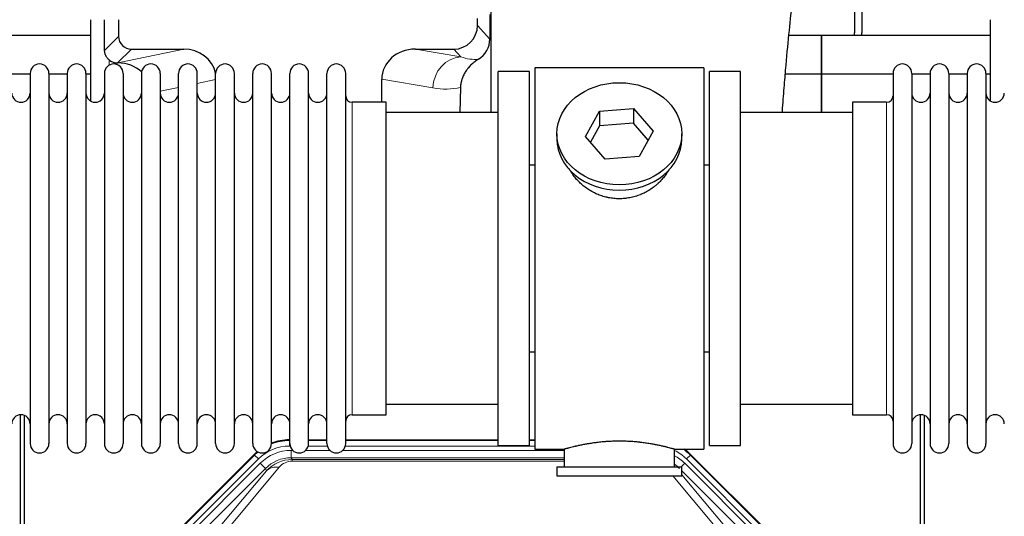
# Model space of a CAD drawing. Header units: inches. Extents: x 0 to 20790, y -12 to 14700.
# Tile 25 of 184: x 2851 to 3387, y 5377 to 5648. Entities that reach past the tile are written whole.
import ezdxf

# ---------------------------------------------------------------- set-up
doc = ezdxf.new("R2010")
doc.units = ezdxf.units.IN
doc.layers.add('1', color=7, linetype='Continuous', true_color=0xffffff)

msp = doc.modelspace()

# ---------------------------------------------------------------- linework, layer by layer
at = {"layer": '1', "color": 2, "linetype": 'Continuous', "lineweight": 25}
for p, q in [((3305.169, 5683.451), (3305.169, 5640.578)), ((3309.169, 5683.451), (3309.169, 5640.578)), ((3106.697, 5650.618), (3106.642, 5637.17)), ((3107.219, 5651.966), (3107.219, 5597.079)), ((2889.152, 5647.739), (2889.152, 5603.47)), ((2904.53, 5647.739), (2904.53, 5638.639)), ((3099.934, 5644.626), (3099.934, 5648.342)), ((3379.152, 5647.739), (3379.152, 5603.47)), ((2889.156, 5639.053), (2797.169, 5639.053)), ((3287.169, 5639.053), (3269.478, 5639.053)), ((3287.169, 5618.079), (3287.169, 5639.053)), ((3287.169, 5639.053), (3287.169, 5618.079)), ((3379.156, 5639.053), (3287.169, 5639.053)), ((2911.503, 5631.665), (2939.964, 5631.665)), ((3066.132, 5631.665), (3086.983, 5631.665)), ((2903.964, 5624.126), (2904.122, 5624.126)), ((2856.369, 5618.478), (2856.369, 5416.678)), ((2866.569, 5618.478), (2866.569, 5416.679)), ((2876.569, 5618.478), (2876.569, 5416.678)), ((2886.769, 5618.478), (2886.769, 5416.679)), ((2896.769, 5618.478), (2896.769, 5416.678)), ((2906.969, 5618.478), (2906.969, 5416.678)), ((2916.969, 5618.478), (2916.969, 5416.678)), ((2927.169, 5618.478), (2927.169, 5416.679)), ((2937.169, 5416.678), (2937.169, 5618.478)), ((2947.369, 5416.678), (2947.369, 5618.478)), ((2957.369, 5416.678), (2957.369, 5618.478)), ((2967.569, 5416.678), (2967.569, 5618.478)), ((2977.569, 5416.678), (2977.569, 5618.478)), ((2987.769, 5416.678), (2987.769, 5618.478)), ((2997.769, 5416.678), (2997.769, 5618.478)), ((3007.969, 5416.678), (3007.969, 5618.478)), ((3017.969, 5416.678), (3017.969, 5618.478)), ((3028.169, 5416.678), (3028.169, 5618.478)), ((3111.169, 5415.578), (3111.169, 5619.578)), ((3128.169, 5619.578), (3111.169, 5619.578)), ((3128.169, 5415.578), (3128.169, 5619.578)), ((3131.169, 5621.578), (3131.169, 5413.578)), ((3223.169, 5621.578), (3131.169, 5621.578)), ((3223.169, 5621.578), (3223.169, 5413.578)), ((3226.169, 5415.578), (3226.169, 5619.578)), ((3243.169, 5619.578), (3226.169, 5619.578)), ((3243.169, 5415.578), (3243.169, 5619.578)), ((3326.169, 5618.478), (3326.169, 5416.678)), ((3336.369, 5618.478), (3336.369, 5416.679)), ((3346.369, 5618.478), (3346.369, 5416.678)), ((3356.569, 5618.478), (3356.569, 5416.679)), ((3366.569, 5618.478), (3366.569, 5416.678)), ((3376.769, 5618.478), (3376.769, 5416.679)), ((2856.37, 5618.079), (2846.37, 5618.079)), ((2876.568, 5618.079), (2866.57, 5618.079)), ((2889.15, 5618.079), (2886.768, 5618.079)), ((3047.795, 5602.728), (3047.795, 5615.278)), ((3287.169, 5618.079), (3267.541, 5618.079)), ((3287.169, 5597.078), (3287.169, 5618.079)), ((3326.171, 5618.079), (3287.169, 5618.079)), ((3287.169, 5618.079), (3287.169, 5597.077)), ((3346.37, 5618.079), (3336.37, 5618.079)), ((3366.568, 5618.079), (3356.57, 5618.079)), ((3379.15, 5618.079), (3376.768, 5618.079)), ((3090.684, 5610.778), (3090.319, 5597.078)), ((3050.169, 5602.728), (3031.669, 5602.728)), ((3050.169, 5432.428), (3050.169, 5602.728)), ((3304.169, 5602.728), (3304.169, 5432.428)), ((3322.669, 5602.728), (3304.169, 5602.728)), ((3111.169, 5597.078), (3050.164, 5597.078)), ((3158.778, 5584.106), (3166.45, 5597.873)), ((3166.45, 5597.873), (3184.841, 5599.315)), ((3166.45, 5597.873), (3166.45, 5589.843)), ((3184.841, 5599.315), (3184.841, 5591.285)), ((3184.841, 5599.315), (3195.561, 5586.989)), ((3304.175, 5597.078), (3243.169, 5597.078)), ((3166.45, 5589.843), (3161.505, 5580.97)), ((3184.841, 5591.285), (3166.45, 5589.843)), ((3192.833, 5582.095), (3184.841, 5591.285)), ((3195.561, 5586.989), (3187.889, 5573.221)), ((3143.169, 5585.547), (3143.169, 5582.679)), ((3169.498, 5571.78), (3158.778, 5584.106)), ((3211.169, 5582.679), (3211.169, 5585.547)), ((3187.889, 5573.221), (3169.498, 5571.78)), ((3128.169, 5568.578), (3131.169, 5568.578)), ((3223.169, 5568.578), (3226.17, 5568.578)), ((3131.169, 5466.578), (3128.169, 5466.578)), ((3226.17, 5466.578), (3223.169, 5466.578)), ((3050.164, 5438.078), (3111.169, 5438.078)), ((3243.169, 5438.078), (3304.175, 5438.078)), ((2851.169, 5031.837), (2851.169, 5432.417)), ((2853.169, 5432.089), (2853.169, 5008.579)), ((3031.669, 5432.428), (3050.169, 5432.428)), ((3304.169, 5432.428), (3322.669, 5432.428)), ((3341.169, 5031.837), (3341.169, 5432.417)), ((3343.169, 5432.089), (3343.169, 5008.579)), ((2997.41, 5418.679), (2997.771, 5418.679)), ((3007.972, 5418.679), (3017.97, 5418.679)), ((3028.17, 5418.679), (3111.167, 5418.679)), ((3111.169, 5415.578), (3128.169, 5415.578)), ((3128.166, 5418.679), (3131.168, 5418.679)), ((3226.169, 5415.578), (3243.169, 5415.578)), ((2934.528, 5366.966), (2978.344, 5410.782)), ((3131.169, 5413.578), (3147.169, 5413.578)), ((3147.169, 5413.578), (3147.169, 5404.078)), ((3206.765, 5413.578), (3223.169, 5413.578)), ((3207.169, 5404.078), (3207.169, 5413.694)), ((3215.994, 5410.782), (3259.81, 5366.966)), ((3143.169, 5404.078), (3211.169, 5404.078)), ((3143.169, 5404.078), (3143.169, 5399.078)), ((3211.169, 5399.078), (3211.169, 5404.078)), ((3143.169, 5399.078), (3211.169, 5399.078))]:
    msp.add_line(p, q, dxfattribs=at)
at = {"layer": '1', "color": 110, "linetype": 'Continuous', "lineweight": 13}
for p, q in [((3099.934, 5644.626), (3106.642, 5637.17)), ((2896.912, 5631.021), (2904.53, 5638.639)), ((2911.503, 5631.665), (2903.964, 5624.126)), ((2904.122, 5624.126), (2939.964, 5631.665)), ((3066.132, 5631.665), (3090.775, 5627.45)), ((3090.775, 5627.45), (3086.983, 5631.665)), ((2899.36, 5622.918), (2899.36, 5625.832)), ((2957.369, 5615.089), (2947.369, 5612.986)), ((3075.64, 5610.515), (3047.795, 5615.278)), ((2937.17, 5610.841), (2927.17, 5608.737)), ((3031.669, 5432.428), (3031.669, 5602.728)), ((3322.669, 5602.728), (3322.669, 5432.428)), ((2997.41, 5418.679), (2997.565, 5418.304)), ((2997.565, 5418.304), (2997.77, 5418.304)), ((2997.565, 5415.308), (2997.565, 5418.304)), ((2997.957, 5415.308), (2997.565, 5415.308)), ((3018.158, 5415.308), (3007.784, 5415.308)), ((3007.971, 5418.304), (3017.971, 5418.304)), ((3131.168, 5415.308), (3027.985, 5415.308)), ((3028.172, 5418.304), (3111.167, 5418.304)), ((3128.168, 5418.304), (3131.168, 5418.304)), ((2934.909, 5366.816), (2978.499, 5410.407)), ((2978.499, 5410.407), (2978.344, 5410.782)), ((2980.618, 5408.288), (2978.499, 5410.407)), ((2998.541, 5412.951), (2999.389, 5412.951)), ((2998.541, 5408.956), (2998.541, 5412.951)), ((3006.352, 5412.951), (3019.589, 5412.951)), ((3026.552, 5412.951), (3147.167, 5412.951)), ((3215.839, 5410.407), (3213.721, 5408.288)), ((3215.994, 5410.782), (3215.839, 5410.407)), ((3215.839, 5410.407), (3259.43, 5366.816)), ((2980.618, 5408.288), (2937.027, 5364.697)), ((2939.419, 5363.755), (2981.594, 5405.931)), ((2984.419, 5403.106), (2981.594, 5405.931)), ((3147.167, 5408.956), (2998.541, 5408.956)), ((2998.541, 5408.956), (2998.937, 5408.001)), ((2998.937, 5408.001), (3147.166, 5408.001)), ((2998.937, 5407.123), (2998.937, 5408.001)), ((3147.166, 5407.123), (2998.937, 5407.123)), ((3210.892, 5404.078), (3212.744, 5405.931)), ((3254.92, 5363.755), (3212.744, 5405.931)), ((3257.311, 5364.697), (3213.721, 5408.288)), ((2984.419, 5403.106), (2942.243, 5360.931)), ((2958.895, 5370.596), (2984.973, 5401.769)), ((2992.034, 5403.815), (2965.956, 5372.643)), ((2984.973, 5401.769), (2984.419, 5403.106)), ((3228.382, 5372.643), (3206.268, 5399.078)), ((3252.095, 5360.931), (3211.17, 5401.856)), ((3211.17, 5399.613), (3235.444, 5370.596))]:
    msp.add_line(p, q, dxfattribs=at)
at = {"layer": '1', "color": 2, "linetype": 'Continuous', "lineweight": 25}
for centre, radius, start, end in [((3283.169, 5640.578), 22, 356.02453, 0), ((3287.169, 5640.578), 22, 356.02453, 0), ((2861.469, 5618.478), 5.1, 0, 180), ((2881.669, 5618.478), 5.1, 0, 180), ((2901.869, 5618.478), 5.1, 0, 180), ((2922.069, 5618.478), 5.1, 0, 180), ((2942.269, 5618.478), 5.1, 0, 180), ((2962.469, 5618.478), 5.1, 0, 180), ((2982.669, 5618.478), 5.1, 0, 180), ((3002.869, 5618.478), 5.1, 0, 180), ((3023.069, 5618.478), 5.1, 0, 180), ((3331.269, 5618.478), 5.1, 0, 180), ((3351.469, 5618.478), 5.1, 0, 180), ((3371.669, 5618.478), 5.1, 0, 180), ((2851.369, 5607.728), 5, 180, 0), ((2871.569, 5607.728), 5, 180, 0), ((2891.769, 5607.728), 5, 180, 0), ((2911.969, 5607.728), 5, 180, 0), ((2932.169, 5607.728), 5, 180, 0), ((2952.369, 5607.728), 5, 180, 0), ((2972.569, 5607.728), 5, 180, 0), ((2992.769, 5607.728), 5, 180, 0), ((3012.969, 5607.728), 5, 180, 0), ((3341.369, 5607.728), 5, 180, 0), ((3361.569, 5607.728), 5, 180, 0), ((3381.769, 5607.728), 5, 180, 0), ((3031.669, 5606.228), 3.5, 180, 270), ((3322.669, 5606.228), 3.5, 270, 0), ((2851.369, 5427.428), 5, 0, 180), ((2871.569, 5427.428), 5, 0, 180), ((2891.769, 5427.428), 5, 0, 180), ((2911.969, 5427.428), 5, 0, 180), ((2932.169, 5427.428), 5, 0, 180), ((2952.369, 5427.428), 5, 0, 180), ((2972.569, 5427.428), 5, 0, 180), ((2992.769, 5427.428), 5, 0, 180), ((3012.969, 5427.428), 5, 0, 180), ((3031.669, 5428.928), 3.5, 90, 180), ((3322.669, 5428.928), 3.5, 0, 90), ((3341.369, 5427.428), 5, 0, 180), ((3361.569, 5427.428), 5, 0, 180), ((3381.769, 5427.428), 5, 0, 180), ((2861.469, 5416.678), 5.1, 180, 0), ((2881.669, 5416.678), 5.1, 180, 0), ((2901.869, 5416.678), 5.1, 180, 0), ((2922.069, 5416.678), 5.1, 180, 0), ((2942.269, 5416.678), 5.1, 180, 0), ((2962.469, 5416.678), 5.1, 180, 0), ((2982.669, 5416.678), 5.1, 180, 0), ((3002.869, 5416.678), 5.1, 180, 0), ((3023.069, 5416.678), 5.1, 180, 0), ((3331.269, 5416.678), 5.1, 180, 0), ((3351.469, 5416.678), 5.1, 180, 0), ((3371.669, 5416.678), 5.1, 180, 0)]:
    msp.add_arc(centre, radius, start, end, dxfattribs=at)
for centre, major_axis, ratio, start_param, end_param in [((2899.36, 5197.455), (10.169, -1338.72), 0.0006671, 1.9006036, 1.9138344), ((3086.894, 5644.715), (-8.754, 9.732), 0.993147, 2.4124357, 3.9763944), ((2911.557, 5638.692), (4.987, 4.987), 0.9924325, 2.3599928, 3.9231925), ((3093.602, 5637.258), (12.412, -4.015), 0.9953148, 5.572067, 6.5905896), ((2939.348, 5614.6), (-18.076, -3.802), 0.9203203, 3.1559659, 4.4876926), ((3066.89, 5614.6), (18.879, -3.229), 0.8876007, 1.7611606, 3.2922561), ((2903.964, 5631.1), (-7.027, 0), 0.9924325, 0.8563441, 1.5707963), ((2904.122, 5607.191), (-18.402, 0), 0.9203203, 3.9349859, 4.712389), ((3177.169, 5582.679), (34, 0), 0.819152, 3.1416663, 6.2831608), ((2997.44, 5391.642, 0), (10.349, -24.985), 0.998395, 2.7494612, 3.1145601), ((2997.44, 5391.642, 0), (10.349, -24.985), 0.998395, 3.4494404, 3.5337241), ((3196.898, 5391.642, 0), (-10.349, -24.985), 0.998395, 2.7494612, 2.9094018)]:
    msp.add_ellipse(centre, major_axis=major_axis, ratio=ratio, start_param=start_param, end_param=end_param, dxfattribs=at)
at = {"layer": '1', "color": 110, "linetype": 'Continuous', "lineweight": 13}
for centre, major_axis, ratio, start_param, end_param in [((3090.775, 5610.515), (-2.866, -16.757), 0.8876007, 3.3319569, 4.8630524), ((3090.532, 5640.671), (17.605, -10.298), 0.5880236, 5.056727, 5.602163), ((3075.397, 5640.671), (33.02, -17.025), 0.7759833, 5.0998257, 5.5373073), ((2997.592, 5391.275, 0), (9.199, -22.209), 0.998395, 2.7494612, 3.5337241), ((2997.592, 5391.275, 0), (10.345, -24.976), 0.9987509, 2.7494612, 3.1209322), ((2997.592, 5391.275, 0), (10.345, -24.976), 0.9987509, 3.439392, 3.5337241), ((2998.569, 5388.918, 0), (-9.199, 22.209), 0.998395, 5.8910538, 6.6753168), ((3196.746, 5391.275, 0), (-9.199, -22.209), 0.998395, 2.7494612, 3.0857139), ((3195.77, 5388.918), (9.199, 22.209), 0.998395, 5.8910538, 6.1816355), ((3196.746, 5391.275, 0), (-10.345, -24.976), 0.9987509, 2.7494612, 2.9335669), ((2998.569, 5388.918), (7.671, -18.519), 0.9977549, 2.7494612, 3.5337241), ((2999.49, 5386.693), (4.311, -20.925), 0.9337003, 2.9520749, 3.7363379), ((2992.034, 5394.708), (-7.67, 6.416), 0.860824, 5.3364913, 6.1801624), ((2999.49, 5395.8), (2.389, -11.128), 0.8742439, 2.9560698, 3.7403327), ((3195.77, 5388.918, 0), (-7.671, -18.519), 0.9977549, 2.7494612, 2.9288368)]:
    msp.add_ellipse(centre, major_axis=major_axis, ratio=ratio, start_param=start_param, end_param=end_param, dxfattribs=at)
at = {"layer": '1', "color": 2, "linetype": 'Continuous', "lineweight": 25}
msp.add_ellipse((3177.169, 5585.547), major_axis=(34, 0), ratio=0.819152, dxfattribs=at)
for points, knots in [([(3265.867, 5597.126), (3265.927, 5597.933), (3266.311, 5603.074), (3267.001, 5611.827), (3268.228, 5626.326), (3269.744, 5642.184), (3271.478, 5658.409), (3272.867, 5671.074), (3273.659, 5676.715), (3273.627, 5677.281), (3273.541, 5677.265)], [0, 0, 0, 0, 0.0209699, 0.1342168, 0.236439, 0.4335227, 0.6253698, 0.8247311, 0.9321253, 1, 1, 1, 1]), ([(2899.36, 5625.832), (2899.17, 5625.995), (2898.991, 5626.166), (2898.652, 5626.524), (2898.493, 5626.71), (2898.194, 5627.099), (2898.054, 5627.301), (2897.909, 5627.538), (2897.893, 5627.564), (2897.861, 5627.617), (2897.845, 5627.644), (2897.799, 5627.724), (2897.708, 5627.886), (2897.625, 5628.05), (2897.467, 5628.381), (2897.373, 5628.607), (2897.212, 5629.068), (2897.143, 5629.304), (2897.073, 5629.604), (2897.06, 5629.664), (2897.035, 5629.786), (2897.024, 5629.847), (2896.991, 5630.031), (2896.973, 5630.153), (2896.929, 5630.523), (2896.914, 5630.771), (2896.912, 5631.021)], [0, 0, 0, 0, 0.125, 0.125, 0.25, 0.25, 0.375, 0.375, 0.390625, 0.390625, 0.40625, 0.40625, 0.4375, 0.5, 0.5, 0.625, 0.625, 0.75, 0.75, 0.78125, 0.78125, 0.8125, 0.8125, 0.875, 0.875, 1, 1, 1, 1]), ([(3100.397, 5626.153), (3100.057, 5625.947), (3099.389, 5625.518), (3098.427, 5624.828), (3097.505, 5624.091), (3096.918, 5623.568), (3096.346, 5623.028), (3096.066, 5622.75), (3095.522, 5622.177), (3095.257, 5621.882), (3094.936, 5621.502), (3094.872, 5621.425), (3094.746, 5621.271), (3094.558, 5621.039), (3094.377, 5620.804), (3094.022, 5620.329), (3093.569, 5619.685), (3093.158, 5619.017), (3092.769, 5618.338), (3092.586, 5617.992), (3092.241, 5617.289), (3092.08, 5616.931), (3091.78, 5616.202), (3091.642, 5615.832), (3091.485, 5615.36), (3091.455, 5615.265), (3091.41, 5615.122), (3091.395, 5615.075), (3091.366, 5614.979), (3091.295, 5614.74), (3091.229, 5614.5), (3091.082, 5613.923), (3090.998, 5613.535), (3090.858, 5612.756), (3090.802, 5612.364), (3090.721, 5611.575), (3090.695, 5611.178), (3090.684, 5610.778)], [0, 0, 0, 0, 0.0625, 0.125, 0.1875, 0.25, 0.25, 0.3125, 0.3125, 0.375, 0.375, 0.390625, 0.390625, 0.40625, 0.4375, 0.4375, 0.5, 0.5625, 0.5625, 0.625, 0.625, 0.6875, 0.6875, 0.75, 0.75, 0.765625, 0.765625, 0.7734375, 0.7734375, 0.78125, 0.8125, 0.8125, 0.875, 0.875, 0.9375, 0.9375, 1, 1, 1, 1]), ([(3180.027, 5550.255), (3179.035, 5550.161), (3178.047, 5550.117), (3176.078, 5550.124), (3175.098, 5550.175), (3173.143, 5550.373), (3172.169, 5550.52), (3170.957, 5550.763), (3170.714, 5550.815), (3170.351, 5550.897), (3170.23, 5550.925), (3169.989, 5550.982), (3169.387, 5551.13), (3168.793, 5551.295), (3167.383, 5551.723), (3166.463, 5552.051), (3164.66, 5552.791), (3163.778, 5553.202), (3162.484, 5553.879), (3162.058, 5554.115), (3161.531, 5554.423), (3161.426, 5554.485), (3161.216, 5554.611), (3160.903, 5554.801), (3160.595, 5554.996), (3159.578, 5555.655), (3158.797, 5556.214), (3157.297, 5557.392), (3156.579, 5558.011), (3155.205, 5559.308), (3154.549, 5559.986), (3153.303, 5561.4), (3152.722, 5562.125), (3151.642, 5563.607), (3151.143, 5564.364), (3150.4, 5565.618), (3150.131, 5566.105), (3149.877, 5566.598)], [0, 0, 0, 0, 0.0792205, 0.0792205, 0.1584409, 0.1584409, 0.2376614, 0.2376614, 0.2574665, 0.2574665, 0.2673691, 0.2673691, 0.2772716, 0.3168819, 0.3168819, 0.3961024, 0.3961024, 0.4753228, 0.4753228, 0.5149331, 0.5149331, 0.5248356, 0.5248356, 0.5347382, 0.5545433, 0.5545433, 0.6337638, 0.6337638, 0.7129842, 0.7129842, 0.7922047, 0.7922047, 0.8714252, 0.8714252, 0.9506456, 0.9506456, 1, 1, 1, 1]), ([(3204.067, 5565.859), (3203.907, 5565.57), (3203.741, 5565.282), (3203.51, 5564.897), (3203.451, 5564.8), (3203.331, 5564.605), (3203.149, 5564.315), (3202.962, 5564.028), (3202.581, 5563.457), (3202.317, 5563.082), (3201.498, 5561.973), (3200.915, 5561.256), (3199.675, 5559.866), (3199.018, 5559.193), (3198.149, 5558.381), (3197.885, 5558.14), (3197.615, 5557.903), (3197.434, 5557.745), (3197.344, 5557.667), (3196.887, 5557.278), (3196.514, 5556.975), (3195.378, 5556.093), (3194.594, 5555.54), (3192.974, 5554.505), (3192.137, 5554.022), (3190.842, 5553.353), (3190.404, 5553.139), (3189.736, 5552.832), (3189.512, 5552.732), (3189.172, 5552.586), (3189.059, 5552.538), (3188.831, 5552.443), (3188.717, 5552.396), (3187.688, 5551.981), (3186.761, 5551.658), (3184.881, 5551.101), (3183.929, 5550.867), (3182.48, 5550.585), (3181.994, 5550.503), (3181.26, 5550.397), (3181.015, 5550.364), (3180.522, 5550.305), (3180.275, 5550.279), (3180.027, 5550.255)], [0, 0, 0, 0, 0.0354008, 0.0354008, 0.0474583, 0.0474583, 0.0595158, 0.0836308, 0.0836308, 0.1318607, 0.1318607, 0.2283206, 0.2283206, 0.3247806, 0.3247806, 0.3488955, 0.360953, 0.360953, 0.3730105, 0.3730105, 0.4212405, 0.4212405, 0.5177004, 0.5177004, 0.6141603, 0.6141603, 0.6623903, 0.6623903, 0.6865053, 0.6865053, 0.6985627, 0.6985627, 0.7106202, 0.7106202, 0.8070802, 0.8070802, 0.9035401, 0.9035401, 0.95177, 0.95177, 0.975885, 0.975885, 1, 1, 1, 1]), ([(3207.169, 5413.578), (3207.169, 5413.578), (3207.122, 5413.592), (3206.978, 5413.634), (3206.918, 5413.651), (3206.809, 5413.682), (3206.75, 5413.699), (3206.684, 5413.718), (3206.638, 5413.731), (3206.614, 5413.737), (3206.396, 5413.799), (3206.155, 5413.867), (3205.584, 5414.025), (3205.253, 5414.116), (3204.502, 5414.317), (3204.082, 5414.428), (3203.559, 5414.562), (3203.5, 5414.577), (3203.38, 5414.608), (3203.32, 5414.623), (3203.137, 5414.669), (3203.013, 5414.7), (3202.633, 5414.795), (3202.371, 5414.86), (3201.555, 5415.058), (3200.974, 5415.195), (3199.739, 5415.475), (3199.085, 5415.618), (3198.048, 5415.835), (3197.693, 5415.907), (3197.237, 5415.998), (3197.145, 5416.016), (3196.961, 5416.052), (3196.683, 5416.106), (3196.402, 5416.159), (3195.456, 5416.337), (3194.673, 5416.476), (3193.056, 5416.743), (3192.221, 5416.872), (3190.93, 5417.054), (3190.056, 5417.172), (3189.156, 5417.282), (3188.584, 5417.347), (3188.469, 5417.36), (3188.24, 5417.386), (3187.895, 5417.424), (3187.549, 5417.46), (3186.854, 5417.531), (3186.388, 5417.575), (3184.981, 5417.698), (3184.031, 5417.768), (3182.109, 5417.882), (3181.137, 5417.925), (3179.907, 5417.962), (3179.537, 5417.972), (3179.103, 5417.981), (3178.917, 5417.984), (3178.792, 5417.986), (3178.73, 5417.987), (3178.17, 5417.996), (3177.674, 5417.999), (3176.191, 5417.999), (3175.208, 5417.985), (3173.253, 5417.927), (3172.282, 5417.884), (3170.833, 5417.799), (3170.352, 5417.767), (3169.632, 5417.715), (3169.392, 5417.696), (3169.034, 5417.668), (3168.914, 5417.658), (3168.676, 5417.638), (3168.557, 5417.628), (3167.492, 5417.535), (3166.567, 5417.441), (3164.759, 5417.233), (3163.876, 5417.12), (3162.153, 5416.877), (3161.312, 5416.748), (3160.39, 5416.596), (3160.288, 5416.579), (3160.085, 5416.544), (3159.781, 5416.493), (3159.483, 5416.441), (3158.893, 5416.337), (3158.507, 5416.266), (3157.377, 5416.054), (3156.656, 5415.911), (3155.28, 5415.624), (3154.624, 5415.481), (3153.846, 5415.305), (3153.616, 5415.252), (3153.39, 5415.2), (3153.241, 5415.165), (3153.167, 5415.147), (3152.799, 5415.061), (3152.516, 5414.993), (3151.698, 5414.795), (3151.195, 5414.669), (3150.274, 5414.432), (3149.854, 5414.322), (3149.289, 5414.17), (3149.112, 5414.122), (3148.861, 5414.054), (3148.74, 5414.021), (3148.625, 5413.989), (3148.55, 5413.968), (3148.513, 5413.958), (3148.186, 5413.868), (3147.946, 5413.8), (3147.559, 5413.69), (3147.414, 5413.649), (3147.268, 5413.607), (3147.231, 5413.596), (3147.194, 5413.586), (3147.185, 5413.583), (3147.173, 5413.579), (3147.169, 5413.578), (3147.169, 5413.578)], [0, 0, 0, 0, 0.0311289, 0.0311289, 0.0467558, 0.0467558, 0.0545693, 0.0584761, 0.0584761, 0.0623828, 0.0623828, 0.0936367, 0.0936367, 0.1248906, 0.1248906, 0.1561445, 0.1561445, 0.1600513, 0.1600513, 0.163958, 0.163958, 0.1717715, 0.1717715, 0.1873984, 0.1873984, 0.2186523, 0.2186523, 0.2499062, 0.2499062, 0.2655332, 0.2655332, 0.2694399, 0.2694399, 0.2733467, 0.2811601, 0.2811601, 0.3124141, 0.3124141, 0.343668, 0.343668, 0.3592949, 0.3749219, 0.3749219, 0.3788286, 0.3788286, 0.3827353, 0.3905488, 0.3905488, 0.4061758, 0.4061758, 0.4374297, 0.4374297, 0.4686836, 0.4686836, 0.4764971, 0.4804038, 0.4823572, 0.4823572, 0.4843105, 0.4843105, 0.4999375, 0.4999375, 0.5311914, 0.5311914, 0.5624453, 0.5624453, 0.5780723, 0.5780723, 0.5858857, 0.5858857, 0.5897925, 0.5897925, 0.5936992, 0.5936992, 0.6249531, 0.6249531, 0.656207, 0.656207, 0.6874609, 0.6874609, 0.6913677, 0.6913677, 0.6952744, 0.7030879, 0.7030879, 0.7187148, 0.7187148, 0.7499687, 0.7499687, 0.7812227, 0.7812227, 0.7890361, 0.7929429, 0.7929429, 0.7968496, 0.7968496, 0.8124766, 0.8124766, 0.8437305, 0.8437305, 0.8749844, 0.8749844, 0.8906113, 0.8906113, 0.8984248, 0.9023315, 0.9023315, 0.9062383, 0.9062383, 0.9374922, 0.9374922, 0.9687461, 0.9687461, 0.984373, 0.984373, 0.9921865, 0.9921865, 1, 1, 1, 1])]:
    msp.add_open_spline(points, degree=3, knots=knots, dxfattribs=at)

doc.saveas('drawing.dxf')
